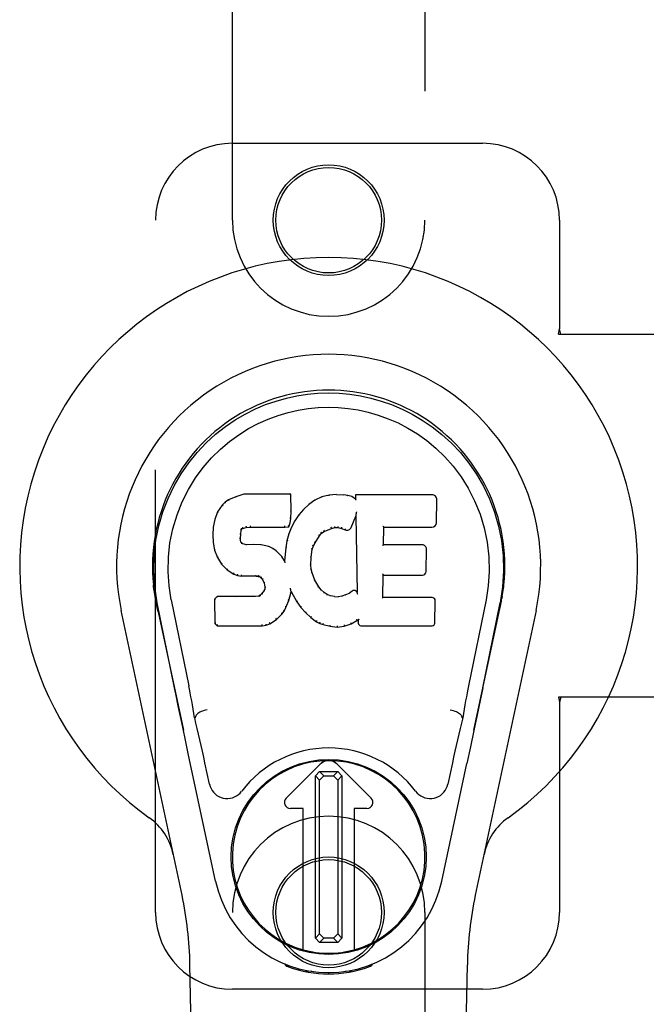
# Model space of a CAD drawing. Header units: inches. Extents: x 0 to 262, y 0 to 169.
# Tile 63 of 78: x 101.7 to 103.73, y 92.21 to 95.41. Entities that reach past the tile are written whole.
import ezdxf

# ---------------------------------------------------------------- set-up
doc = ezdxf.new("R2010")
doc.units = ezdxf.units.IN
doc.header["$LTSCALE"] = 14.384615
doc.header["$MEASUREMENT"] = 0
doc.linetypes.add('HIDDEN', pattern=[0.2, 0.1, -0.1])
doc.layers.add('MAIN_DOOR_ASSEMBLY', color=7, linetype='CONTINUOUS')

msp = doc.modelspace()

# ---------------------------------------------------------------- linework, layer by layer
at = {"layer": 'MAIN_DOOR_ASSEMBLY', "color": 8, "linetype": 'HIDDEN'}
for p, q in [((102.3865, 94.7543), (102.3865, 96.6118)), ((103.0115, 96.6118), (103.0115, 94.7543)), ((102.3865, 95.0043), (103.199, 95.0043)), ((102.1365, 92.5043), (102.1365, 94.7543)), ((103.449, 94.7543), (103.449, 94.4011)), ((103.446, 94.3843), (103.449, 94.4011)), ((103.4534, 94.3843), (103.449, 94.4011)), ((103.446, 94.3843), (103.767, 94.3843)), ((103.767, 93.2043), (103.446, 93.2043)), ((103.446, 93.2043), (103.449, 93.1874)), ((103.4534, 93.2043), (103.449, 93.1874)), ((103.449, 93.1874), (103.449, 92.5043)), ((102.3865, 90.6468), (102.3865, 92.5043)), ((103.0115, 92.5043), (103.0115, 90.6468)), ((103.199, 92.2543), (102.3865, 92.2543))]:
    msp.add_line(p, q, dxfattribs=at)
at = {"layer": 'MAIN_DOOR_ASSEMBLY', "color": 7, "linetype": 'Continuous'}
for p, q in [((102.374, 93.8449), (102.3629, 93.8372)), ((102.3972, 93.8555), (102.374, 93.8449)), ((102.3744, 93.8443), (102.374, 93.8449)), ((102.4229, 93.8637), (102.3972, 93.8555)), ((102.3974, 93.8549), (102.3972, 93.8555)), ((102.5758, 93.8637), (102.4229, 93.8637)), ((102.423, 93.8631), (102.4229, 93.8637)), ((102.5752, 93.8631), (102.5758, 93.8637)), ((102.577, 93.8089), (102.5758, 93.8637)), ((102.6545, 93.8446), (102.6348, 93.8302)), ((102.6769, 93.8545), (102.6545, 93.8446)), ((102.6548, 93.844), (102.6545, 93.8446)), ((102.7006, 93.8599), (102.6769, 93.8545)), ((102.6771, 93.8539), (102.6769, 93.8545)), ((102.7241, 93.8622), (102.7006, 93.8599)), ((102.7007, 93.8593), (102.7006, 93.8599)), ((102.7241, 93.8622), (102.7481, 93.8618)), ((102.7241, 93.8616), (102.7241, 93.8622)), ((102.7242, 93.861), (102.7241, 93.8616)), ((102.761, 93.8598), (102.7481, 93.8618)), ((102.7481, 93.8612), (102.7481, 93.8618)), ((102.7608, 93.8592), (102.761, 93.8598)), ((102.7738, 93.8556), (102.761, 93.8598)), ((102.7736, 93.855), (102.7738, 93.8556)), ((102.7859, 93.8476), (102.7738, 93.8556)), ((103.0344, 93.8617), (102.7857, 93.8617)), ((102.7863, 93.861), (102.7857, 93.8617)), ((102.7857, 93.8617), (102.7859, 93.8476)), ((102.7859, 93.8476), (102.7865, 93.8465)), ((103.0492, 93.7709), (103.0505, 93.8453)), ((102.353, 93.8276), (102.3383, 93.8058)), ((102.3629, 93.8372), (102.353, 93.8276)), ((102.3535, 93.8272), (102.353, 93.8276)), ((102.3633, 93.8367), (102.3629, 93.8372)), ((102.6177, 93.8139), (102.6025, 93.7961)), ((102.6348, 93.8302), (102.6177, 93.8139)), ((102.6182, 93.8134), (102.6177, 93.8139)), ((102.6352, 93.8298), (102.6348, 93.8302)), ((102.3286, 93.7812), (102.3235, 93.7561)), ((102.3383, 93.8058), (102.3286, 93.7812)), ((102.3292, 93.781), (102.3286, 93.7812)), ((102.3388, 93.8055), (102.3383, 93.8058)), ((102.5741, 93.7702), (102.5757, 93.7845)), ((102.5751, 93.7845), (102.5757, 93.7845)), ((102.5757, 93.7845), (102.577, 93.8089)), ((102.5764, 93.8089), (102.577, 93.8089)), ((102.6025, 93.7961), (102.5892, 93.7768)), ((102.603, 93.7957), (102.6025, 93.7961)), ((102.7721, 93.7558), (102.7869, 93.7927)), ((102.7874, 93.7956), (102.7869, 93.7927)), ((102.7869, 93.7927), (102.7912, 93.5455)), ((102.7876, 93.7974), (102.7875, 93.7969)), ((102.7877, 93.7981), (102.7876, 93.7974)), ((102.7878, 93.7988), (102.7877, 93.7981)), ((102.788, 93.7999), (102.7878, 93.7988)), ((102.7882, 93.801), (102.788, 93.7999)), ((102.7884, 93.8023), (102.7882, 93.801)), ((102.7887, 93.8037), (102.7884, 93.8023)), ((102.789, 93.8056), (102.7887, 93.8037)), ((102.7892, 93.8067), (102.789, 93.8056)), ((102.3235, 93.7561), (102.3221, 93.7312)), ((102.3241, 93.756), (102.3235, 93.7561)), ((102.4131, 93.7334), (102.4151, 93.7465)), ((102.4145, 93.7467), (102.4151, 93.7465)), ((102.4151, 93.7465), (102.4167, 93.7498)), ((102.4163, 93.7501), (102.4167, 93.7498)), ((102.4167, 93.7498), (102.4193, 93.7519)), ((102.419, 93.7524), (102.4193, 93.7519)), ((102.4193, 93.7519), (102.4306, 93.7554)), ((102.4305, 93.7559), (102.4306, 93.7554)), ((102.4306, 93.7554), (102.444, 93.7564)), ((102.4439, 93.7603), (102.444, 93.7589)), ((102.444, 93.757), (102.444, 93.7564)), ((102.444, 93.7564), (102.5569, 93.7564)), ((102.5569, 93.7589), (102.5568, 93.7603)), ((102.5569, 93.7564), (102.5696, 93.7575)), ((102.5569, 93.757), (102.5569, 93.7564)), ((102.5692, 93.758), (102.5696, 93.7575)), ((102.5781, 93.7561), (102.5695, 93.7343)), ((102.5696, 93.7575), (102.5741, 93.7702)), ((102.5735, 93.7703), (102.5741, 93.7702)), ((102.5892, 93.7768), (102.5781, 93.7561)), ((102.5787, 93.7559), (102.5781, 93.7561)), ((102.5898, 93.7765), (102.5892, 93.7768)), ((102.6848, 93.7427), (102.7082, 93.7524)), ((102.708, 93.7529), (102.7082, 93.7524)), ((102.7082, 93.7524), (102.7189, 93.7551)), ((102.7189, 93.7557), (102.7189, 93.7551)), ((102.7189, 93.7551), (102.7298, 93.7549)), ((102.7299, 93.7555), (102.7298, 93.7549)), ((102.7298, 93.7549), (102.7412, 93.7523)), ((102.7414, 93.7528), (102.7412, 93.7523)), ((102.7412, 93.7523), (102.7529, 93.7478)), ((102.7531, 93.7483), (102.7529, 93.7478)), ((102.8768, 93.6991), (102.8778, 93.7563)), ((102.8772, 93.7569), (102.8778, 93.7563)), ((102.8778, 93.7563), (103.0344, 93.7563)), ((102.3227, 93.7312), (102.3221, 93.7312)), ((102.3221, 93.7312), (102.3233, 93.7062)), ((102.4117, 93.7195), (102.4123, 93.7195)), ((102.4123, 93.7195), (102.4131, 93.7334)), ((102.4127, 93.7136), (102.4123, 93.7195)), ((102.4125, 93.7335), (102.4131, 93.7334)), ((102.5695, 93.7343), (102.5636, 93.7118)), ((102.5701, 93.7341), (102.5695, 93.7343)), ((102.6549, 93.7059), (102.6689, 93.728)), ((102.6684, 93.7283), (102.6689, 93.728)), ((102.6689, 93.728), (102.676, 93.7367)), ((102.6756, 93.7371), (102.676, 93.7367)), ((102.676, 93.7367), (102.6848, 93.7427)), ((102.6845, 93.7432), (102.6848, 93.7427)), ((102.3239, 93.7062), (102.3233, 93.7062)), ((102.3233, 93.7062), (102.3279, 93.6813)), ((102.4121, 93.7134), (102.4127, 93.7136)), ((102.4141, 93.7089), (102.4127, 93.7136)), ((102.4135, 93.7086), (102.4141, 93.7089)), ((102.4168, 93.7052), (102.4141, 93.7089)), ((102.4163, 93.7048), (102.4168, 93.7052)), ((102.4205, 93.7025), (102.4168, 93.7052)), ((102.4202, 93.7019), (102.4205, 93.7025)), ((102.432, 93.6992), (102.4205, 93.7025)), ((102.4319, 93.6986), (102.432, 93.6992)), ((102.455, 93.7), (102.432, 93.6992)), ((102.48, 93.6987), (102.455, 93.7)), ((102.455, 93.6994), (102.455, 93.7)), ((102.455, 93.6988), (102.455, 93.6994)), ((102.4799, 93.6981), (102.48, 93.6987)), ((102.5051, 93.6932), (102.48, 93.6987)), ((102.5049, 93.6925), (102.5051, 93.6932)), ((102.5176, 93.6875), (102.5051, 93.6932)), ((102.5173, 93.6869), (102.5176, 93.6875)), ((102.5287, 93.6796), (102.5176, 93.6875)), ((102.5597, 93.6891), (102.556, 93.6469)), ((102.5636, 93.7118), (102.5597, 93.6891)), ((102.5603, 93.689), (102.5597, 93.6891)), ((102.5642, 93.7117), (102.5636, 93.7118)), ((102.6424, 93.6585), (102.6459, 93.6841)), ((102.6454, 93.6842), (102.6459, 93.6841)), ((102.6459, 93.6841), (102.6495, 93.6952)), ((102.6489, 93.6954), (102.6495, 93.6952)), ((102.6495, 93.6952), (102.6549, 93.7059)), ((102.6544, 93.7061), (102.6549, 93.7059)), ((102.8762, 93.6985), (102.8768, 93.6991)), ((103.0035, 93.6991), (102.8768, 93.6991)), ((103.0155, 93.6124), (103.0168, 93.6855)), ((102.3285, 93.6814), (102.3279, 93.6813)), ((102.3279, 93.6813), (102.3373, 93.6576)), ((102.3378, 93.6578), (102.3373, 93.6576)), ((102.3373, 93.6576), (102.3513, 93.6362)), ((102.5283, 93.6791), (102.5287, 93.6796)), ((102.5469, 93.6614), (102.5287, 93.6796)), ((102.5464, 93.661), (102.5469, 93.6614)), ((102.556, 93.6469), (102.5469, 93.6614)), ((102.6412, 93.6324), (102.6424, 93.6585)), ((102.6418, 93.6585), (102.6424, 93.6585)), ((102.3517, 93.6366), (102.3513, 93.6362)), ((102.3513, 93.6362), (102.369, 93.6179)), ((102.3694, 93.6184), (102.369, 93.6179)), ((102.5565, 93.6451), (102.556, 93.6469)), ((102.6406, 93.6324), (102.6412, 93.6324)), ((102.6422, 93.6202), (102.6412, 93.6324)), ((102.6416, 93.6201), (102.6422, 93.6202)), ((102.6449, 93.6084), (102.6422, 93.6202)), ((102.369, 93.6179), (102.3904, 93.604)), ((102.3907, 93.6045), (102.3904, 93.604)), ((102.3904, 93.604), (102.403, 93.5994)), ((102.4032, 93.6), (102.403, 93.5994)), ((102.403, 93.5994), (102.416, 93.5972)), ((102.416, 93.5978), (102.416, 93.5972)), ((102.4637, 93.5968), (102.416, 93.5972)), ((102.4638, 93.5973), (102.4637, 93.5968)), ((102.4637, 93.5968), (102.4701, 93.5962)), ((102.4703, 93.5967), (102.4701, 93.5962)), ((102.4701, 93.5962), (102.4752, 93.5945)), ((102.4755, 93.595), (102.4752, 93.5945)), ((102.4752, 93.5945), (102.4797, 93.5911)), ((102.4801, 93.5915), (102.4797, 93.5911)), ((102.4797, 93.5911), (102.4836, 93.5865)), ((102.4841, 93.5868), (102.4836, 93.5865)), ((102.4836, 93.5865), (102.4895, 93.5748)), ((102.6443, 93.6082), (102.6449, 93.6084)), ((102.6543, 93.5844), (102.6449, 93.6084)), ((102.8751, 93.5275), (102.8763, 93.6006)), ((102.8758, 93.6011), (102.8763, 93.6006)), ((102.8763, 93.6006), (103.0035, 93.6006)), ((102.49, 93.575), (102.4895, 93.5748)), ((102.4895, 93.5748), (102.4918, 93.5615)), ((102.4914, 93.5557), (102.4895, 93.5505)), ((102.4918, 93.5615), (102.4914, 93.5557)), ((102.492, 93.5555), (102.4914, 93.5557)), ((102.4924, 93.5615), (102.4918, 93.5615)), ((102.5751, 93.5566), (102.5749, 93.5576)), ((102.5753, 93.5559), (102.5751, 93.5566)), ((102.5754, 93.5552), (102.5753, 93.5559)), ((102.5756, 93.5546), (102.5754, 93.5552)), ((102.5757, 93.554), (102.5756, 93.5546)), ((102.6537, 93.5841), (102.6543, 93.5844)), ((102.6667, 93.5621), (102.6543, 93.5844)), ((102.6662, 93.5617), (102.6667, 93.5621)), ((102.6746, 93.5527), (102.6667, 93.5621)), ((102.135, 93.5314), (102.1364, 93.5243)), ((102.3362, 93.5306), (102.3282, 93.5225)), ((102.3289, 93.5223), (102.3282, 93.5225)), ((102.3282, 93.5225), (102.3296, 93.4433)), ((102.3979, 93.5312), (102.3362, 93.5306)), ((102.3365, 93.53), (102.3362, 93.5306)), ((102.4586, 93.5315), (102.3979, 93.5312)), ((102.3979, 93.5306), (102.3979, 93.5312)), ((102.3979, 93.5306), (102.398, 93.53)), ((102.4723, 93.5326), (102.4586, 93.5315)), ((102.4586, 93.5309), (102.4586, 93.5315)), ((102.4586, 93.5309), (102.4587, 93.5303)), ((102.4768, 93.535), (102.4723, 93.5326)), ((102.4724, 93.5319), (102.4723, 93.5326)), ((102.4813, 93.5394), (102.4768, 93.535)), ((102.4771, 93.5345), (102.4768, 93.535)), ((102.4895, 93.5505), (102.4813, 93.5394)), ((102.4817, 93.539), (102.4813, 93.5394)), ((102.4901, 93.5502), (102.4895, 93.5505)), ((102.5694, 93.5179), (102.5763, 93.5419)), ((102.5758, 93.5534), (102.5757, 93.554)), ((102.5757, 93.542), (102.5763, 93.5419)), ((102.576, 93.5526), (102.5758, 93.5534)), ((102.5768, 93.5478), (102.5763, 93.5497)), ((102.5763, 93.5419), (102.5768, 93.5478)), ((102.5768, 93.5478), (102.5959, 93.5138)), ((102.6741, 93.5523), (102.6746, 93.5527)), ((102.6839, 93.5443), (102.6746, 93.5527)), ((102.6836, 93.5438), (102.6839, 93.5443)), ((102.6941, 93.5375), (102.6839, 93.5443)), ((102.6938, 93.5369), (102.6941, 93.5375)), ((102.7053, 93.533), (102.6941, 93.5375)), ((102.7051, 93.5324), (102.7053, 93.533)), ((102.7175, 93.5308), (102.7053, 93.533)), ((102.7174, 93.5302), (102.7175, 93.5308)), ((102.7175, 93.5308), (102.7298, 93.5303)), ((102.7419, 93.5322), (102.7298, 93.5303)), ((102.7299, 93.5297), (102.7298, 93.5303)), ((102.73, 93.5291), (102.7299, 93.5297)), ((102.7539, 93.536), (102.7419, 93.5322)), ((102.7421, 93.5315), (102.7419, 93.5322)), ((102.7652, 93.5412), (102.7539, 93.536)), ((102.7541, 93.5354), (102.7539, 93.536)), ((102.7756, 93.5484), (102.7652, 93.5412)), ((102.7655, 93.5407), (102.7652, 93.5412)), ((102.776, 93.5479), (102.7756, 93.5484)), ((102.7912, 93.5455), (102.7912, 93.5454)), ((102.7918, 93.5434), (102.7912, 93.5454)), ((102.7939, 93.538), (102.7932, 93.5401)), ((102.8745, 93.5269), (102.8751, 93.5275)), ((103.035, 93.5275), (102.8751, 93.5275)), ((103.2606, 93.5181), (103.2621, 93.5264)), ((103.263, 93.5314), (103.2616, 93.5243)), ((103.2621, 93.5264), (103.2631, 93.5314)), ((102.1381, 93.5146), (102.1375, 93.5177)), ((102.1387, 93.5115), (102.1381, 93.5146)), ((102.1421, 93.4951), (102.1387, 93.5115)), ((102.1985, 93.2338), (102.142, 93.5107)), ((102.1451, 93.4807), (102.1421, 93.4951)), ((102.1875, 93.5199), (102.2445, 93.2409)), ((102.5544, 93.4839), (102.5602, 93.4951)), ((102.5596, 93.4953), (102.5602, 93.4951)), ((102.5602, 93.4951), (102.5694, 93.5179)), ((102.5688, 93.5181), (102.5694, 93.5179)), ((102.5964, 93.5141), (102.5959, 93.5138)), ((102.5959, 93.5138), (102.6091, 93.495)), ((102.6096, 93.4954), (102.6091, 93.495)), ((102.6091, 93.495), (102.6244, 93.4781)), ((103.0442, 93.4448), (103.0454, 93.5169)), ((103.2105, 93.5199), (103.1535, 93.2409)), ((103.1995, 93.2338), (103.256, 93.5107)), ((103.258, 93.5049), (103.2595, 93.5127)), ((103.2595, 93.5127), (103.2601, 93.5154)), ((103.2601, 93.5154), (103.2606, 93.5181)), ((102.2225, 92.5597), (102.0252, 93.4857)), ((102.1451, 93.4807), (102.227, 93.0964)), ((102.5292, 93.456), (102.547, 93.4733)), ((102.5466, 93.4737), (102.547, 93.4733)), ((102.547, 93.4733), (102.5544, 93.4839)), ((102.5539, 93.4842), (102.5544, 93.4839)), ((102.6248, 93.4785), (102.6244, 93.4781)), ((102.6244, 93.4781), (102.6415, 93.463)), ((102.6418, 93.4634), (102.6415, 93.463)), ((102.6415, 93.463), (102.6598, 93.449)), ((103.171, 93.0964), (103.2529, 93.4807)), ((103.3729, 93.4857), (103.1755, 92.5597)), ((102.3302, 93.4435), (102.3296, 93.4433)), ((102.3296, 93.4433), (102.3372, 93.4359)), ((102.3374, 93.4364), (102.3372, 93.4359)), ((102.3372, 93.4359), (102.4834, 93.4359)), ((102.4833, 93.4384), (102.4832, 93.4398)), ((102.4833, 93.4364), (102.4834, 93.4359)), ((102.4834, 93.4359), (102.4961, 93.4375)), ((102.496, 93.4381), (102.4961, 93.4375)), ((102.4961, 93.4375), (102.5083, 93.4418)), ((102.5081, 93.4423), (102.5083, 93.4418)), ((102.5083, 93.4418), (102.5292, 93.456)), ((102.5288, 93.4565), (102.5292, 93.456)), ((102.6601, 93.4495), (102.6598, 93.449)), ((102.6598, 93.449), (102.6703, 93.4437)), ((102.6705, 93.4442), (102.6703, 93.4437)), ((102.6703, 93.4437), (102.6813, 93.4399)), ((102.6814, 93.4404), (102.6813, 93.4399)), ((102.6813, 93.4399), (102.7036, 93.4343)), ((102.7037, 93.4348), (102.7036, 93.4343)), ((102.7036, 93.4343), (102.7264, 93.4317)), ((102.7264, 93.4356), (102.7264, 93.4323)), ((102.7264, 93.4317), (102.7495, 93.4349)), ((102.7264, 93.4323), (102.7264, 93.4317)), ((102.7494, 93.4354), (102.7495, 93.4349)), ((102.7495, 93.4349), (102.7717, 93.4418)), ((102.7715, 93.4423), (102.7717, 93.4418)), ((102.7717, 93.4418), (102.7903, 93.453)), ((102.7902, 93.4535), (102.7903, 93.453)), ((102.7903, 93.453), (102.7947, 93.453)), ((102.7952, 93.4535), (102.7947, 93.453)), ((102.7947, 93.453), (102.7948, 93.4448)), ((102.804, 93.4359), (103.035, 93.4359)), ((103.1995, 93.2337), (103.1912, 93.1931)), ((102.2217, 93.1216), (102.2115, 93.1705)), ((103.1912, 93.1931), (103.1815, 93.1466)), ((103.1815, 93.1466), (103.1709, 93.0958)), ((102.2327, 93.0693), (102.2217, 93.1216)), ((102.2656, 93.1371), (102.2636, 93.1368)), ((103.1324, 93.1371), (103.1345, 93.1368)), ((103.1709, 93.0958), (103.1596, 93.0425)), ((102.243, 93.0207), (102.2327, 93.0693)), ((103.1596, 93.0425), (103.1482, 92.9887)), ((102.3313, 92.6061), (102.243, 93.0207)), ((102.3117, 92.9213), (102.297, 92.9904)), ((102.5608, 92.8755), (102.6712, 92.9858)), ((102.6713, 92.9857), (102.5609, 92.8754)), ((102.7268, 92.9858), (102.8372, 92.8755)), ((102.8371, 92.8754), (102.7268, 92.9857)), ((103.0667, 92.6061), (103.1482, 92.9887)), ((103.101, 92.9904), (103.0863, 92.9213)), ((102.6557, 92.948), (102.6695, 92.9619)), ((102.6695, 92.9342), (102.6557, 92.948)), ((102.6557, 92.4206), (102.6557, 92.948)), ((102.6695, 92.9619), (102.7284, 92.9619)), ((102.6695, 92.9619), (102.6833, 92.9482)), ((102.6833, 92.9482), (102.6695, 92.9342)), ((102.6833, 92.9482), (102.7146, 92.9482)), ((102.7146, 92.9482), (102.7284, 92.9619)), ((102.7285, 92.9343), (102.7146, 92.9482)), ((102.7284, 92.9619), (102.7423, 92.9481)), ((102.7423, 92.9481), (102.7285, 92.9343)), ((102.7423, 92.9481), (102.7423, 92.4208)), ((102.6695, 92.4344), (102.6695, 92.9342)), ((102.7285, 92.9343), (102.7285, 92.4345)), ((102.6165, 92.842), (102.5747, 92.842)), ((102.6163, 92.8419), (102.5747, 92.8419)), ((102.6163, 92.8419), (102.6165, 92.842)), ((102.6163, 92.3825), (102.6163, 92.8419)), ((102.6165, 92.3825), (102.6165, 92.842)), ((102.8233, 92.842), (102.7815, 92.842)), ((102.7817, 92.8419), (102.7815, 92.842)), ((102.7815, 92.842), (102.7815, 92.3825)), ((102.8233, 92.8419), (102.7817, 92.8419)), ((102.7817, 92.8419), (102.7817, 92.3825)), ((102.6557, 92.4206), (102.6695, 92.4344)), ((102.6695, 92.4344), (102.6834, 92.4206)), ((102.7147, 92.4206), (102.7285, 92.4345)), ((102.7285, 92.4345), (102.7423, 92.4208)), ((102.6696, 92.4068), (102.6557, 92.4206)), ((102.6834, 92.4206), (102.6696, 92.4068)), ((102.7285, 92.4068), (102.6696, 92.4068)), ((102.7147, 92.4206), (102.6834, 92.4206)), ((102.7285, 92.4068), (102.7147, 92.4206)), ((102.7423, 92.4208), (102.7285, 92.4068)), ((102.3205, 88.1948), (102.2482, 92.3341)), ((102.5603, 92.3308), (102.5575, 92.3365)), ((102.5638, 92.3339), (102.5637, 92.3293)), ((102.5674, 92.3308), (102.5677, 92.3279)), ((102.6443, 92.3127), (102.6234, 92.3124)), ((102.699, 92.3084), (102.699, 92.3045)), ((102.7746, 92.3124), (102.7537, 92.3127)), ((102.8303, 92.3279), (102.8306, 92.3308)), ((102.8342, 92.3339), (102.8343, 92.3293)), ((102.8405, 92.3365), (102.8377, 92.3308)), ((103.0775, 88.1948), (103.1498, 92.3341))]:
    msp.add_line(p, q, dxfattribs=at)
for points in [[(102.142, 93.5106), (102.1338, 93.5633), (102.1306, 93.615), (102.132, 93.6653), (102.1376, 93.714), (102.1473, 93.7612), (102.1605, 93.8066), (102.1771, 93.8498), (102.1968, 93.8908), (102.2194, 93.9296), (102.2445, 93.9659), (102.2719, 93.9996), (102.3012, 94.0304), (102.3317, 94.0583), (102.3633, 94.0832), (102.3955, 94.1051), (102.4282, 94.1242), (102.461, 94.1407), (102.4942, 94.1547), (102.5279, 94.1665), (102.5618, 94.1761), (102.5957, 94.1834), (102.6298, 94.1886), (102.6643, 94.1918), (102.699, 94.1929)], [(102.699, 94.1929), (102.7333, 94.1918), (102.7676, 94.1887), (102.802, 94.1835), (102.8362, 94.1761), (102.8701, 94.1665), (102.9037, 94.1547), (102.9373, 94.1405), (102.9705, 94.1238), (103.0031, 94.1047), (103.0352, 94.0828), (103.0671, 94.0576), (103.0979, 94.0294), (103.1269, 93.9986), (103.1542, 93.965), (103.1793, 93.9285), (103.2019, 93.8895), (103.2216, 93.8482), (103.2381, 93.8048), (103.2511, 93.7598), (103.2605, 93.713), (103.2661, 93.6643), (103.2674, 93.6141), (103.2641, 93.5627), (103.256, 93.5106)], [(102.1875, 93.5199), (102.1803, 93.5656), (102.1771, 93.6117), (102.1781, 93.6584), (102.1833, 93.7051), (102.1928, 93.7514), (102.2062, 93.7964), (102.2233, 93.8391), (102.2435, 93.8794), (102.2665, 93.9166), (102.2917, 93.9508), (102.3186, 93.9818), (102.3471, 94.0098), (102.3766, 94.0349), (102.4072, 94.0571), (102.4385, 94.0767), (102.4703, 94.0936), (102.5025, 94.1079), (102.5348, 94.1198), (102.5674, 94.1295), (102.6001, 94.1369), (102.6327, 94.1421), (102.6653, 94.1452), (102.6979, 94.1463), (102.7304, 94.1454), (102.7629, 94.1424), (102.7953, 94.1374), (102.8278, 94.1302), (102.8603, 94.1208), (102.8926, 94.1091), (102.9246, 94.0951), (102.9562, 94.0786), (102.9873, 94.0595), (103.018, 94.0376), (103.0477, 94.0128), (103.0764, 93.985), (103.1037, 93.9542), (103.1292, 93.92), (103.1526, 93.8827), (103.1734, 93.8421), (103.191, 93.7989), (103.2046, 93.754), (103.2143, 93.7076)], [(102.3744, 93.8443), (102.3745, 93.8444), (102.3746, 93.8444), (102.3748, 93.8443), (102.3749, 93.8443), (102.3751, 93.8442), (102.3753, 93.844)], [(102.3974, 93.8549), (102.3975, 93.8549), (102.3976, 93.8549), (102.3977, 93.8548), (102.3978, 93.8547), (102.398, 93.8546), (102.3981, 93.8545)], [(102.423, 93.8631), (102.4231, 93.8631), (102.4231, 93.863), (102.4232, 93.8629), (102.4232, 93.8628), (102.4233, 93.8627), (102.4233, 93.8625)], [(102.5747, 93.8631), (102.5745, 93.8631), (102.5743, 93.863), (102.574, 93.8629), (102.5738, 93.8628), (102.5736, 93.8627), (102.5733, 93.8625)], [(102.6558, 93.8437), (102.6555, 93.8439), (102.6553, 93.844), (102.6552, 93.844), (102.655, 93.844), (102.6549, 93.844), (102.6547, 93.844)], [(102.6778, 93.8534), (102.6776, 93.8536), (102.6775, 93.8537), (102.6774, 93.8538), (102.6773, 93.8539), (102.6772, 93.8539), (102.6771, 93.8539)], [(102.701, 93.8587), (102.7009, 93.8589), (102.7009, 93.859), (102.7008, 93.8591), (102.7007, 93.8592), (102.7007, 93.8593), (102.7007, 93.8593)], [(102.7479, 93.8606), (102.7479, 93.8608), (102.748, 93.8609), (102.748, 93.861), (102.748, 93.8611), (102.748, 93.8611), (102.7481, 93.8612)], [(102.7604, 93.8587), (102.7604, 93.8588), (102.7605, 93.859), (102.7606, 93.8591), (102.7607, 93.8591), (102.7607, 93.8592), (102.7608, 93.8592)], [(102.7727, 93.8546), (102.7729, 93.8548), (102.773, 93.8549), (102.7732, 93.855), (102.7733, 93.855), (102.7734, 93.855), (102.7735, 93.855)], [(102.7883, 93.8604), (102.788, 93.8606), (102.7878, 93.8607), (102.7875, 93.8609), (102.7873, 93.8609), (102.7871, 93.861), (102.7869, 93.861)], [(102.7886, 93.8441), (102.7883, 93.8446), (102.788, 93.845), (102.7877, 93.8454), (102.7874, 93.8457), (102.7872, 93.846), (102.787, 93.8462)], [(102.3535, 93.8273), (102.3537, 93.8274), (102.3539, 93.8275), (102.3542, 93.8275), (102.3544, 93.8275), (102.3547, 93.8274), (102.355, 93.8273)], [(102.3634, 93.8367), (102.3635, 93.8368), (102.3637, 93.8368), (102.3638, 93.8368), (102.364, 93.8368), (102.3643, 93.8367), (102.3646, 93.8365)], [(102.5764, 93.8089), (102.5764, 93.8093), (102.5761, 93.8096), (102.5758, 93.8099), (102.5754, 93.8101), (102.575, 93.8103), (102.5745, 93.8103)], [(102.6196, 93.8135), (102.6193, 93.8136), (102.619, 93.8136), (102.6188, 93.8137), (102.6186, 93.8136), (102.6183, 93.8136), (102.6181, 93.8134)], [(102.6365, 93.8296), (102.6362, 93.8298), (102.6359, 93.8299), (102.6357, 93.8299), (102.6355, 93.8299), (102.6354, 93.8298), (102.6352, 93.8297)], [(102.3292, 93.7811), (102.3293, 93.7813), (102.3296, 93.7815), (102.3299, 93.7817), (102.3302, 93.7818), (102.3306, 93.7818), (102.331, 93.7818)], [(102.3389, 93.8056), (102.339, 93.8058), (102.3393, 93.8059), (102.3396, 93.806), (102.3399, 93.8061), (102.3402, 93.806), (102.3406, 93.806)], [(102.5751, 93.7845), (102.575, 93.7849), (102.5748, 93.7853), (102.5745, 93.7856), (102.5741, 93.7858), (102.5736, 93.786), (102.5731, 93.7861)], [(102.6046, 93.7959), (102.6043, 93.796), (102.604, 93.796), (102.6037, 93.796), (102.6034, 93.796), (102.6032, 93.7959), (102.603, 93.7957)], [(102.7875, 93.7964), (102.7874, 93.7961), (102.7874, 93.796), (102.7874, 93.7958)], [(102.7875, 93.7969), (102.7875, 93.7967), (102.7875, 93.7965), (102.7875, 93.7964)], [(102.3241, 93.7561), (102.3243, 93.7564), (102.3245, 93.7567), (102.3248, 93.7569), (102.3252, 93.757), (102.3256, 93.7571), (102.3261, 93.7571)], [(102.4126, 93.7486), (102.4132, 93.7485), (102.4136, 93.7483), (102.414, 93.748), (102.4143, 93.7476), (102.4145, 93.7472), (102.4145, 93.7468)], [(102.4147, 93.7528), (102.4152, 93.7525), (102.4157, 93.7521), (102.416, 93.7516), (102.4163, 93.7512), (102.4164, 93.7507), (102.4163, 93.7503)], [(102.4181, 93.7556), (102.4184, 93.7552), (102.4187, 93.7548), (102.4189, 93.7544), (102.4191, 93.7539), (102.4192, 93.7534), (102.4193, 93.753), (102.4192, 93.7527), (102.4191, 93.7525)], [(102.4302, 93.7592), (102.4303, 93.7588), (102.4304, 93.7584), (102.4305, 93.7578), (102.4306, 93.7573), (102.4307, 93.7568), (102.4307, 93.7564), (102.4306, 93.756), (102.4305, 93.7559)], [(102.444, 93.7589), (102.444, 93.7584), (102.444, 93.758), (102.444, 93.7576), (102.444, 93.7572), (102.444, 93.757), (102.444, 93.757)], [(102.5569, 93.757), (102.5569, 93.757), (102.5569, 93.7572), (102.5569, 93.7576), (102.5569, 93.758), (102.5569, 93.7584), (102.5569, 93.7589)], [(102.5693, 93.7583), (102.5693, 93.7586), (102.5693, 93.7589), (102.5691, 93.7593), (102.569, 93.7597), (102.5687, 93.7602), (102.5684, 93.7606), (102.5681, 93.7609), (102.5677, 93.7613)], [(102.5735, 93.7704), (102.5735, 93.7708), (102.5733, 93.7712), (102.573, 93.7715), (102.5726, 93.7718), (102.5721, 93.772), (102.5716, 93.7721)], [(102.5805, 93.7564), (102.5801, 93.7565), (102.5797, 93.7565), (102.5794, 93.7564), (102.5791, 93.7563), (102.5789, 93.7561), (102.5787, 93.7558)], [(102.5914, 93.7769), (102.5911, 93.7769), (102.5908, 93.777), (102.5905, 93.7769), (102.5902, 93.7769), (102.5899, 93.7767), (102.5897, 93.7765)], [(102.6845, 93.7432), (102.6847, 93.7434), (102.6848, 93.7437), (102.6847, 93.7441), (102.6846, 93.7445), (102.6845, 93.745), (102.6842, 93.7455), (102.6839, 93.7459), (102.6836, 93.7463)], [(102.708, 93.7529), (102.7081, 93.753), (102.7082, 93.7533), (102.7082, 93.7537), (102.7081, 93.7541), (102.708, 93.7546), (102.7078, 93.7552), (102.7076, 93.7557), (102.7074, 93.7562)], [(102.7189, 93.7557), (102.7189, 93.7558), (102.719, 93.756), (102.719, 93.7563), (102.7189, 93.7568), (102.7189, 93.7574), (102.7188, 93.7579), (102.7187, 93.7585), (102.7186, 93.759)], [(102.7299, 93.7555), (102.7298, 93.7556), (102.7298, 93.7558), (102.7298, 93.7562), (102.7298, 93.7566), (102.7299, 93.7572), (102.7299, 93.7578), (102.73, 93.7583), (102.7301, 93.7589)], [(102.7414, 93.7528), (102.7413, 93.7529), (102.7412, 93.7532), (102.7412, 93.7536), (102.7413, 93.754), (102.7414, 93.7545), (102.7415, 93.7551), (102.7417, 93.7556), (102.742, 93.7561)], [(102.7538, 93.7515), (102.7536, 93.7511), (102.7533, 93.7506), (102.7531, 93.7501), (102.753, 93.7496), (102.7529, 93.7491), (102.7529, 93.7487), (102.7529, 93.7484), (102.7531, 93.7483)], [(102.8753, 93.7602), (102.8755, 93.76), (102.8758, 93.7598), (102.876, 93.7596), (102.8763, 93.7593), (102.8765, 93.7591), (102.8766, 93.7588)], [(102.8766, 93.7588), (102.8768, 93.7586), (102.8769, 93.7583), (102.8771, 93.7581), (102.8771, 93.7579), (102.8772, 93.7576), (102.8772, 93.7575)], [(102.3227, 93.7312), (102.3228, 93.7316), (102.323, 93.7319), (102.3233, 93.7322), (102.3237, 93.7324), (102.3242, 93.7325), (102.3247, 93.7325)], [(102.4097, 93.7208), (102.4102, 93.7208), (102.4106, 93.7207), (102.411, 93.7205), (102.4113, 93.7202), (102.4116, 93.7198), (102.4117, 93.7194)], [(102.4101, 93.7144), (102.4106, 93.7144), (102.411, 93.7144), (102.4114, 93.7142), (102.4117, 93.7141), (102.4119, 93.7138), (102.412, 93.7135)], [(102.4106, 93.7351), (102.4111, 93.735), (102.4116, 93.7348), (102.412, 93.7346), (102.4123, 93.7343), (102.4125, 93.7339), (102.4125, 93.7335)], [(102.572, 93.7348), (102.5716, 93.7349), (102.5712, 93.7348), (102.5708, 93.7347), (102.5705, 93.7346), (102.5703, 93.7344), (102.5701, 93.734)], [(102.6684, 93.7283), (102.6685, 93.7286), (102.6685, 93.729), (102.6684, 93.7293), (102.6682, 93.7297), (102.668, 93.7301), (102.6676, 93.7304), (102.6672, 93.7306), (102.6668, 93.7308)], [(102.6757, 93.7372), (102.6758, 93.7374), (102.6758, 93.7378), (102.6758, 93.7381), (102.6756, 93.7385), (102.6754, 93.7389), (102.6751, 93.7393), (102.6747, 93.7397), (102.6743, 93.7399)], [(102.3239, 93.7063), (102.324, 93.7067), (102.3242, 93.707), (102.3245, 93.7073), (102.3249, 93.7076), (102.3254, 93.7077), (102.3259, 93.7078)], [(102.3285, 93.6815), (102.3285, 93.6819), (102.3287, 93.6823), (102.329, 93.6827), (102.3294, 93.683), (102.3299, 93.6832), (102.3304, 93.6833)], [(102.4118, 93.7091), (102.4121, 93.7092), (102.4125, 93.7092), (102.4128, 93.7091), (102.413, 93.7091), (102.4133, 93.7089), (102.4135, 93.7087)], [(102.415, 93.7047), (102.4152, 93.7048), (102.4154, 93.7049), (102.4157, 93.7049), (102.4159, 93.7049), (102.4161, 93.7049), (102.4163, 93.7048)], [(102.4193, 93.7015), (102.4195, 93.7016), (102.4196, 93.7018), (102.4198, 93.7019), (102.4199, 93.7019), (102.42, 93.7019), (102.4201, 93.7019)], [(102.4316, 93.698), (102.4317, 93.6982), (102.4317, 93.6983), (102.4318, 93.6984), (102.4318, 93.6985), (102.4319, 93.6986), (102.4319, 93.6986)], [(102.4797, 93.6975), (102.4797, 93.6977), (102.4798, 93.6978), (102.4798, 93.6979), (102.4799, 93.698), (102.4799, 93.698), (102.4799, 93.6981)], [(102.5043, 93.6921), (102.5045, 93.6922), (102.5046, 93.6924), (102.5047, 93.6925), (102.5048, 93.6925), (102.5048, 93.6925), (102.5049, 93.6925)], [(102.5164, 93.6866), (102.5166, 93.6868), (102.5168, 93.6869), (102.5169, 93.6869), (102.5171, 93.687), (102.5172, 93.687), (102.5173, 93.6869)], [(102.5622, 93.6901), (102.5618, 93.6901), (102.5613, 93.69), (102.561, 93.6898), (102.5606, 93.6896), (102.5604, 93.6893), (102.5603, 93.6889)], [(102.5661, 93.7126), (102.5656, 93.7126), (102.5652, 93.7126), (102.5649, 93.7124), (102.5645, 93.7123), (102.5643, 93.712), (102.5642, 93.7116)], [(102.6454, 93.6843), (102.6453, 93.6846), (102.6452, 93.685), (102.6448, 93.6854), (102.6444, 93.6856), (102.6439, 93.6859), (102.6434, 93.686)], [(102.6489, 93.6954), (102.649, 93.6958), (102.6488, 93.6963), (102.6485, 93.6967), (102.6481, 93.697), (102.6476, 93.6973), (102.6471, 93.6975)], [(102.6545, 93.7062), (102.6545, 93.7066), (102.6545, 93.707), (102.6542, 93.7075), (102.6538, 93.7079), (102.6533, 93.7083), (102.6527, 93.7085)], [(102.8742, 93.6979), (102.8744, 93.698), (102.8747, 93.6982), (102.8749, 93.6983), (102.8752, 93.6984), (102.8754, 93.6984), (102.8756, 93.6984)], [(103.2143, 93.7076), (103.2197, 93.6602), (103.2209, 93.6126), (103.2178, 93.566), (103.2105, 93.5199)], [(102.3377, 93.6579), (102.3377, 93.6583), (102.3378, 93.6588), (102.3381, 93.6592), (102.3385, 93.6596), (102.339, 93.6599), (102.3395, 93.6601)], [(102.527, 93.679), (102.5273, 93.6791), (102.5275, 93.6792), (102.5277, 93.6793), (102.5279, 93.6793), (102.5281, 93.6792), (102.5283, 93.6792)], [(102.5449, 93.6611), (102.5452, 93.6612), (102.5454, 93.6613), (102.5457, 93.6613), (102.5459, 93.6613), (102.5462, 93.6612), (102.5463, 93.6611)], [(102.6418, 93.6586), (102.6417, 93.6589), (102.6415, 93.6593), (102.6412, 93.6596), (102.6408, 93.6598), (102.6403, 93.66), (102.6398, 93.66)], [(102.3517, 93.6366), (102.3516, 93.6369), (102.3516, 93.6373), (102.3516, 93.6376), (102.3518, 93.638), (102.3521, 93.6383), (102.3524, 93.6387), (102.3528, 93.639), (102.3533, 93.6392)], [(102.3693, 93.6184), (102.3692, 93.6187), (102.3691, 93.619), (102.3692, 93.6194), (102.3693, 93.6198), (102.3696, 93.6202), (102.3699, 93.6206), (102.3702, 93.621), (102.3706, 93.6213)], [(102.5579, 93.6404), (102.5574, 93.6423), (102.5572, 93.6432), (102.557, 93.6439), (102.5568, 93.6445), (102.5566, 93.6449)], [(102.6406, 93.6325), (102.6405, 93.6328), (102.6403, 93.6331), (102.64, 93.6334), (102.6396, 93.6336), (102.6391, 93.6337), (102.6387, 93.6337)], [(102.6416, 93.6202), (102.6415, 93.6205), (102.6413, 93.6208), (102.6409, 93.621), (102.6406, 93.6211), (102.6401, 93.6212), (102.6397, 93.6212)], [(102.3906, 93.6046), (102.3905, 93.6048), (102.3904, 93.6051), (102.3904, 93.6054), (102.3905, 93.6059), (102.3907, 93.6064), (102.3909, 93.6069), (102.3912, 93.6073), (102.3916, 93.6077)], [(102.4032, 93.6), (102.4031, 93.6001), (102.403, 93.6003), (102.403, 93.6007), (102.403, 93.6011), (102.4031, 93.6017), (102.4033, 93.6022), (102.4035, 93.6028), (102.4037, 93.6033)], [(102.416, 93.5978), (102.416, 93.5979), (102.416, 93.5981), (102.4159, 93.5985), (102.416, 93.5989), (102.416, 93.5995), (102.416, 93.6), (102.4161, 93.6006), (102.4162, 93.6011)], [(102.4638, 93.5973), (102.4637, 93.5974), (102.4637, 93.5976), (102.4637, 93.598), (102.4637, 93.5984), (102.4638, 93.599), (102.4638, 93.5996), (102.4638, 93.6002), (102.4639, 93.6007)], [(102.4703, 93.5967), (102.4702, 93.5968), (102.4701, 93.5971), (102.4701, 93.5974), (102.4701, 93.5979), (102.4702, 93.5984), (102.4703, 93.599), (102.4705, 93.5995), (102.4707, 93.6)], [(102.4754, 93.595), (102.4753, 93.5952), (102.4752, 93.5955), (102.4753, 93.5959), (102.4754, 93.5963), (102.4755, 93.5968), (102.4758, 93.5973), (102.4761, 93.5977), (102.4764, 93.5981)], [(102.4801, 93.5915), (102.4799, 93.5918), (102.4799, 93.5922), (102.4799, 93.5926), (102.4801, 93.593), (102.4803, 93.5934), (102.4806, 93.5937), (102.481, 93.5941), (102.4814, 93.5944)], [(102.484, 93.5869), (102.484, 93.5873), (102.4841, 93.5878), (102.4843, 93.5882), (102.4847, 93.5887), (102.4852, 93.589), (102.4858, 93.5893)], [(102.6443, 93.6083), (102.6441, 93.6085), (102.6439, 93.6088), (102.6436, 93.6089), (102.6432, 93.609), (102.6428, 93.609), (102.6424, 93.609)], [(102.8738, 93.6045), (102.8741, 93.6043), (102.8743, 93.6041), (102.8746, 93.6038), (102.8748, 93.6036), (102.875, 93.6033), (102.8752, 93.6031)], [(102.8752, 93.6031), (102.8754, 93.6028), (102.8755, 93.6026), (102.8756, 93.6023), (102.8757, 93.6021), (102.8757, 93.6019), (102.8758, 93.6017)], [(102.1349, 93.5314), (102.1338, 93.5377), (102.1328, 93.544), (102.1319, 93.5503), (102.131, 93.5565), (102.1302, 93.5627), (102.1295, 93.5689)], [(102.49, 93.5751), (102.49, 93.5755), (102.4902, 93.5759), (102.4905, 93.5762), (102.4909, 93.5765), (102.4914, 93.5768), (102.4919, 93.5769)], [(102.492, 93.5556), (102.4922, 93.5559), (102.4924, 93.5561), (102.4927, 93.5563), (102.493, 93.5564), (102.4935, 93.5565), (102.4939, 93.5565)], [(102.4925, 93.5616), (102.4926, 93.562), (102.4928, 93.5623), (102.4931, 93.5626), (102.4935, 93.5628), (102.4939, 93.5629), (102.4944, 93.563)], [(102.6537, 93.5842), (102.6535, 93.5844), (102.6533, 93.5846), (102.653, 93.5847), (102.6527, 93.5847), (102.6523, 93.5847), (102.652, 93.5847)], [(102.6646, 93.5619), (102.6649, 93.562), (102.6652, 93.5621), (102.6655, 93.5621), (102.6657, 93.562), (102.666, 93.5619), (102.6661, 93.5617)], [(103.263, 93.5314), (103.2641, 93.5378), (103.2652, 93.5441), (103.2662, 93.5504), (103.267, 93.5567), (103.2678, 93.5628), (103.2685, 93.5689)], [(102.1375, 93.5177), (102.1352, 93.5301), (102.1349, 93.5314)], [(102.3291, 93.5225), (102.3293, 93.5227), (102.3296, 93.5228), (102.3299, 93.5229), (102.3302, 93.5229), (102.3305, 93.5229), (102.3308, 93.5228)], [(102.3366, 93.53), (102.3367, 93.53), (102.3368, 93.5299), (102.3369, 93.5298), (102.337, 93.5297), (102.3372, 93.5296), (102.3373, 93.5294)], [(102.4724, 93.5319), (102.4725, 93.5319), (102.4726, 93.5319), (102.4727, 93.5318), (102.4728, 93.5317), (102.4729, 93.5316), (102.473, 93.5314)], [(102.4772, 93.5345), (102.4773, 93.5346), (102.4775, 93.5346), (102.4777, 93.5346), (102.4779, 93.5345), (102.4781, 93.5344), (102.4783, 93.5343)], [(102.4817, 93.539), (102.4819, 93.5391), (102.4821, 93.5392), (102.4824, 93.5393), (102.4826, 93.5393), (102.4829, 93.5392), (102.4832, 93.5391)], [(102.4901, 93.5503), (102.4903, 93.5504), (102.4905, 93.5505), (102.4908, 93.5506), (102.4911, 93.5507), (102.4915, 93.5506), (102.4918, 93.5506)], [(102.5757, 93.5421), (102.5756, 93.5424), (102.5754, 93.5428), (102.5751, 93.5431), (102.5747, 93.5434), (102.5742, 93.5436), (102.5737, 93.5437)], [(102.5762, 93.5515), (102.5761, 93.5518), (102.5761, 93.552), (102.576, 93.5526)], [(102.5763, 93.5499), (102.5763, 93.5501), (102.5763, 93.5502), (102.5763, 93.5504), (102.5763, 93.5506), (102.5763, 93.5508), (102.5762, 93.551), (102.5762, 93.5513), (102.5762, 93.5515)], [(102.6728, 93.5523), (102.673, 93.5524), (102.6733, 93.5525), (102.6735, 93.5525), (102.6738, 93.5525), (102.674, 93.5524), (102.6742, 93.5522)], [(102.6824, 93.5437), (102.6826, 93.5438), (102.6829, 93.5439), (102.6831, 93.5439), (102.6832, 93.544), (102.6834, 93.5439), (102.6836, 93.5438)], [(102.6929, 93.5365), (102.6931, 93.5367), (102.6933, 93.5368), (102.6935, 93.5369), (102.6936, 93.5369), (102.6937, 93.5369), (102.6939, 93.5369)], [(102.7046, 93.5319), (102.7047, 93.5321), (102.7048, 93.5322), (102.7049, 93.5323), (102.7049, 93.5323), (102.705, 93.5324), (102.7051, 93.5324)], [(102.7172, 93.5296), (102.7172, 93.5298), (102.7173, 93.5299), (102.7173, 93.53), (102.7173, 93.5301), (102.7174, 93.5302), (102.7174, 93.5302)], [(102.7425, 93.531), (102.7424, 93.5312), (102.7424, 93.5313), (102.7423, 93.5314), (102.7422, 93.5315), (102.7421, 93.5315), (102.7421, 93.5315)], [(102.7548, 93.535), (102.7547, 93.5351), (102.7546, 93.5353), (102.7544, 93.5354), (102.7543, 93.5354), (102.7542, 93.5354), (102.7541, 93.5354)], [(102.7665, 93.5403), (102.7662, 93.5405), (102.766, 93.5406), (102.7659, 93.5407), (102.7658, 93.5407), (102.7656, 93.5407), (102.7655, 93.5407)], [(102.7911, 93.5456), (102.7905, 93.5465), (102.7898, 93.5473), (102.7891, 93.5479), (102.7883, 93.5485), (102.7876, 93.549), (102.7868, 93.5494), (102.786, 93.5498), (102.7852, 93.5501), (102.7844, 93.5503), (102.7836, 93.5504), (102.7828, 93.5505), (102.782, 93.5505)], [(102.7932, 93.5401), (102.7929, 93.541), (102.7925, 93.5419), (102.7923, 93.5426), (102.792, 93.5431)], [(102.8724, 93.5263), (102.8727, 93.5264), (102.873, 93.5266), (102.8732, 93.5267), (102.8734, 93.5268), (102.8736, 93.5268), (102.8738, 93.5269)], [(102.5596, 93.4953), (102.5597, 93.4957), (102.5596, 93.4962), (102.5593, 93.4967), (102.5589, 93.497), (102.5584, 93.4973), (102.5578, 93.4975)], [(102.5688, 93.518), (102.5688, 93.5185), (102.5687, 93.5189), (102.5684, 93.5193), (102.568, 93.5197), (102.5675, 93.5199), (102.5669, 93.5201)], [(102.5964, 93.5141), (102.5963, 93.5145), (102.5963, 93.515), (102.5966, 93.5155), (102.597, 93.5159), (102.5975, 93.5163), (102.5981, 93.5165)], [(102.6095, 93.4954), (102.6094, 93.4957), (102.6094, 93.4961), (102.6095, 93.4964), (102.6097, 93.4968), (102.61, 93.4972), (102.6103, 93.4975), (102.6107, 93.4978), (102.6111, 93.498)], [(103.2529, 93.4807), (103.2539, 93.4854), (103.258, 93.5049)], [(102.5288, 93.4564), (102.529, 93.4567), (102.529, 93.4571), (102.529, 93.4575), (102.5288, 93.4579), (102.5286, 93.4583), (102.5283, 93.4587), (102.5279, 93.4591), (102.5275, 93.4594)], [(102.5465, 93.4736), (102.5467, 93.474), (102.5467, 93.4744), (102.5466, 93.4747), (102.5465, 93.4751), (102.5462, 93.4755), (102.5459, 93.4758), (102.5455, 93.4761), (102.545, 93.4763)], [(102.5538, 93.4841), (102.554, 93.4846), (102.5539, 93.4851), (102.5536, 93.4856), (102.5532, 93.486), (102.5527, 93.4863), (102.5522, 93.4866)], [(102.6248, 93.4786), (102.6246, 93.4788), (102.6246, 93.4791), (102.6247, 93.4795), (102.6248, 93.4799), (102.625, 93.4803), (102.6253, 93.4806), (102.6257, 93.481), (102.6262, 93.4813)], [(102.6418, 93.4634), (102.6417, 93.4637), (102.6416, 93.464), (102.6416, 93.4644), (102.6418, 93.4648), (102.642, 93.4653), (102.6423, 93.4657), (102.6427, 93.466), (102.6431, 93.4663)], [(102.3302, 93.4439), (102.3303, 93.4442), (102.3305, 93.4446), (102.3308, 93.445), (102.3312, 93.4453), (102.3316, 93.4455), (102.3322, 93.4457)], [(102.3374, 93.4365), (102.3373, 93.4366), (102.3373, 93.4369), (102.3373, 93.4372), (102.3373, 93.4375), (102.3374, 93.4379), (102.3376, 93.4384)], [(102.3376, 93.4384), (102.3376, 93.4386), (102.3378, 93.4389), (102.3379, 93.4391), (102.338, 93.4394), (102.3381, 93.4396), (102.3383, 93.4398)], [(102.4833, 93.4364), (102.4834, 93.4365), (102.4834, 93.4367), (102.4834, 93.437), (102.4834, 93.4374), (102.4834, 93.4379), (102.4833, 93.4384)], [(102.496, 93.4381), (102.4961, 93.4382), (102.4961, 93.4384), (102.4961, 93.4388), (102.4961, 93.4393), (102.496, 93.4398), (102.4959, 93.4403), (102.4957, 93.4409), (102.4955, 93.4414)], [(102.508, 93.4423), (102.5082, 93.4425), (102.5083, 93.4429), (102.5083, 93.4432), (102.5082, 93.4437), (102.508, 93.4442), (102.5078, 93.4446), (102.5075, 93.4451), (102.5072, 93.4455)], [(102.66, 93.4495), (102.6599, 93.4498), (102.6598, 93.4501), (102.6598, 93.4505), (102.66, 93.4509), (102.6602, 93.4513), (102.6604, 93.4518), (102.6608, 93.4522), (102.6611, 93.4526)], [(102.6705, 93.4442), (102.6703, 93.4444), (102.6702, 93.4446), (102.6703, 93.445), (102.6703, 93.4455), (102.6705, 93.446), (102.6707, 93.4465), (102.671, 93.447), (102.6713, 93.4474)], [(102.6814, 93.4404), (102.6813, 93.4406), (102.6813, 93.4409), (102.6813, 93.4413), (102.6813, 93.4417), (102.6814, 93.4423), (102.6816, 93.4428), (102.6818, 93.4433), (102.682, 93.4437)], [(102.7037, 93.4348), (102.7036, 93.4349), (102.7036, 93.4352), (102.7035, 93.4355), (102.7036, 93.436), (102.7036, 93.4365), (102.7037, 93.4371), (102.7039, 93.4377), (102.704, 93.4382)], [(102.749, 93.4388), (102.7491, 93.4384), (102.7493, 93.4379), (102.7494, 93.4374), (102.7495, 93.4368), (102.7495, 93.4363), (102.7496, 93.4359), (102.7495, 93.4356), (102.7494, 93.4355)], [(102.7707, 93.4455), (102.7709, 93.4451), (102.7712, 93.4447), (102.7714, 93.4442), (102.7716, 93.4437), (102.7717, 93.4432), (102.7717, 93.4428), (102.7716, 93.4425), (102.7715, 93.4423)], [(102.7896, 93.4569), (102.7897, 93.4567), (102.7898, 93.4565), (102.7899, 93.4562), (102.79, 93.456), (102.79, 93.4557), (102.7901, 93.4555)], [(102.7901, 93.4555), (102.7902, 93.455), (102.7903, 93.4546), (102.7903, 93.4542), (102.7903, 93.4539), (102.7903, 93.4537), (102.7902, 93.4535)], [(102.7958, 93.4555), (102.7957, 93.4552), (102.7955, 93.455), (102.7954, 93.4547), (102.7953, 93.4545), (102.7953, 93.4543), (102.7953, 93.4541)], [(102.7972, 93.4569), (102.797, 93.4567), (102.7967, 93.4565), (102.7965, 93.4562), (102.7962, 93.456), (102.796, 93.4557), (102.7958, 93.4555)], [(102.2115, 93.1705), (102.2025, 93.2142), (102.1985, 93.2337)], [(102.3044, 93.1627), (102.2993, 93.1617), (102.2943, 93.1604), (102.2895, 93.1588), (102.285, 93.157), (102.2808, 93.1549), (102.277, 93.1527), (102.2736, 93.1503), (102.2708, 93.1478), (102.2686, 93.1452), (102.267, 93.1426), (102.266, 93.14), (102.2656, 93.1375)], [(103.0936, 93.1627), (103.0987, 93.1617), (103.1037, 93.1604), (103.1085, 93.1588), (103.113, 93.157), (103.1173, 93.1549), (103.1211, 93.1527), (103.1244, 93.1503), (103.1272, 93.1478), (103.1294, 93.1452), (103.1311, 93.1426), (103.1321, 93.14), (103.1324, 93.1375)], [(102.2656, 93.1375), (102.2656, 93.1374), (102.2656, 93.1373), (102.2656, 93.1372), (102.2656, 93.1371), (102.2656, 93.1371), (102.2656, 93.1371)], [(103.1324, 93.1371), (103.1324, 93.1371), (103.1324, 93.1371), (103.1324, 93.1372), (103.1324, 93.1373), (103.1324, 93.1374), (103.1324, 93.1375)], [(102.3117, 92.9213), (102.3138, 92.9139), (102.3167, 92.907), (102.3205, 92.9005), (102.325, 92.8945), (102.3302, 92.8892), (102.3361, 92.8846), (102.3425, 92.8808), (102.3493, 92.8778), (102.3565, 92.8758), (102.3639, 92.8746), (102.3713, 92.8744), (102.3787, 92.8752), (102.386, 92.8769), (102.393, 92.8795), (102.3997, 92.8829), (102.4058, 92.8872), (102.4114, 92.8922), (102.4163, 92.898)], [(102.9817, 92.898), (102.9867, 92.8922), (102.9923, 92.8872), (102.9984, 92.8829), (103.005, 92.8794), (103.012, 92.8768), (103.0193, 92.8752), (103.0267, 92.8744), (103.0342, 92.8746), (103.0415, 92.8758), (103.0487, 92.8778), (103.0555, 92.8808), (103.0619, 92.8846), (103.0678, 92.8893), (103.0731, 92.8946), (103.0776, 92.9005), (103.0813, 92.907), (103.0842, 92.9139), (103.0863, 92.9213)], [(102.5603, 92.3308), (102.5605, 92.3306), (102.5625, 92.3298)], [(102.5625, 92.3298), (102.5641, 92.3292), (102.566, 92.3285), (102.5681, 92.3277)], [(102.8299, 92.3277), (102.832, 92.3285), (102.8339, 92.3292), (102.8355, 92.3298), (102.8367, 92.3303), (102.8375, 92.3306), (102.8377, 92.3308)]]:
    msp.add_lwpolyline(points, dxfattribs=at)
at = {"layer": 'MAIN_DOOR_ASSEMBLY', "color": 8, "linetype": 'HIDDEN'}
for centre, radius in [((102.699, 94.7543), 0.18), ((102.699, 94.7543), 0.1715), ((102.699, 92.5043), 0.18), ((102.699, 92.5043), 0.1715)]:
    msp.add_circle(centre, radius, dxfattribs=at)
at = {"layer": 'MAIN_DOOR_ASSEMBLY', "color": 7, "linetype": 'Continuous'}
msp.add_circle((102.699, 92.6844), 0.3169, dxfattribs=at)
at = {"layer": 'MAIN_DOOR_ASSEMBLY', "color": 8, "linetype": 'HIDDEN'}
for centre, radius, start, end in [((102.3865, 94.7543), 0.25, 90, 180), ((103.199, 94.7543), 0.25, 0, 90), ((102.699, 94.7543), 0.3125, 180, 360), ((102.699, 92.5043), 0.3125, 0, 180), ((102.3865, 92.5043), 0.25, 180, 270), ((103.199, 92.5043), 0.25, 270, 360)]:
    msp.add_arc(centre, radius, start, end, dxfattribs=at)
at = {"layer": 'MAIN_DOOR_ASSEMBLY', "color": 7, "linetype": 'Continuous'}
for centre, radius, start, end in [((102.699, 93.6293), 1.0039, 305.5066, 234.4934), ((102.699, 93.6293), 0.689, 347.9703, 192.0297), ((102.699, 93.6293), 0.5727, 353.9465, 186.0535), ((102.699, 92.6844), 0.3543, 37.0812, 142.9188), ((102.699, 92.6844), 0.313, 285.3165, 254.6835), ((102.699, 92.958), 0.0394, 45, 135), ((102.699, 92.958), 0.0392, 45, 135), ((102.5747, 92.8615), 0.0197, 135, 270), ((102.5747, 92.8615), 0.0195, 135, 270), ((102.8233, 92.8615), 0.0197, 270, 45), ((102.8233, 92.8615), 0.0195, 270, 45), ((102.0016, 92.6518), 0.1969, 12.0297, 54.4934), ((103.3964, 92.6518), 0.1969, 125.5066, 167.9703), ((102.699, 92.6844), 0.3759, 192.0247, 347.9753), ((101.0673, 92.3135), 1.1811, 1, 12.0297), ((104.3307, 92.3135), 1.1811, 167.9703, 179), ((102.699, 92.6844), 0.313, 254.7096, 285.2904), ((102.699, 92.6848), 0.3803, 249.8689, 290.1311)]:
    msp.add_arc(centre, radius, start, end, dxfattribs=at)
for centre, major_axis, ratio, start_param, end_param in [((102.5733, 93.8631), (0.00197, 0), 0.025114, -0.786719, -0.024118), ((102.7883, 93.861), (0.00197, 0), 0.025118, -3.116464, -2.325954), ((102.7885, 93.8452), (0.00199, -0.00132), 0.020652, -3.102743, -2.463868), ((103.0344, 93.8455), (0, 0.0161), 0.999848, -1.588252, 0), ((102.3603, 93.8338), (0.0068, 0.00655), 0.004742, -3.141162, -3.013964), ((102.3333, 93.7915), (0.0041, 0.0105), 0.004273, -3.141291, -3.020229), ((102.3439, 93.8131), (0.00508, 0.00754), 0.00518, -3.14111, -2.996917), ((102.7873, 93.8006), (-0.00007, 0.00508), 0.009159, -3.095969, -2.840226), ((102.4155, 93.753), (0.00095, 0.00638), 0.007192, -3.355813, -3.142604), ((102.4184, 93.7544), (0.00209, 0.00429), 0.008578, -3.403109, -3.143347), ((102.4229, 93.7556), (0.00383, 0.00321), 0.007171, 2.96981, 3.140158), ((102.5699, 93.7601), (0.00068, 0.00203), 0.016088, -3.702354, -3.152114), ((102.5744, 93.7789), (0.00094, 0.00857), 0.005495, -3.302393, -3.142137), ((102.7585, 93.7613), (0, 0.0146), 0.999848, 2.749726, 4.329652), ((102.8772, 93.7588), (0, 0.00197), 0.017455, -3.939332, -3.159046), ((103.0344, 93.7711), (0, 0.0148), 0.999848, -3.141593, -1.588252), ((102.6799, 93.7424), (0.00432, 0.00532), 0.00577, -3.304466, -3.142382), ((102.4095, 93.7218), (-0.00257, 0.00839), 0.005552, -3.300311, -3.142126), ((102.41, 93.7136), (-0.00357, 0.00494), 0.007846, -3.360933, -3.142764), ((102.4111, 93.7087), (0.00526, -0.0039), 0.006775, -0.176276, -0.000946), ((102.4147, 93.7035), (0.00548, -0.00159), 0.007025, -0.140966, -0.001177), ((102.8742, 93.6985), (0.00197, 0), 0.025118, -0.815639, -0.025129), ((103.0035, 93.6857), (0, 0.0133), 0.999848, -1.588252, 0), ((102.3266, 93.6916), (-0.0019, 0.0101), 0.004568, -3.141227, -3.008321), ((102.3343, 93.6667), (-0.00347, 0.00889), 0.004705, -3.141171, -3.003628), ((102.54, 93.6675), (-0.00642, 0.00646), 0.004954, -3.275719, -3.142061), ((102.5582, 93.6423), (-0.00174, 0.00274), 0.015087, 0.04445, 0.369523), ((102.4705, 93.5987), (0.00499, -0.00375), 0.005785, 0.000903, 0.134339), ((102.4805, 93.5941), (-0.00361, 0.00727), 0.005338, -3.141007, -2.984653), ((102.8758, 93.6031), (0, 0.00197), 0.017455, -3.939332, -3.159046), ((103.0035, 93.6126), (0, 0.0121), 0.999848, -3.141593, -1.588252), ((102.4888, 93.5817), (-0.0012, 0.00679), 0.006717, -3.140718, -2.94213), ((102.4945, 93.5628), (0.00258, 0.00729), 0.006297, -3.140888, -2.96164), ((102.4931, 93.5692), (0.00064, 0.00765), 0.00631, -3.140878, -2.958148), ((102.6596, 93.5695), (-0.00658, 0.0078), 0.004485, -3.264946, -3.141961), ((102.3308, 93.5242), (0.00193, 0.00197), 0.017814, -3.134444, -2.607219), ((102.3393, 93.53), (0.00281, 0.00005), 0.01516, -3.135583, -2.872341), ((102.4835, 93.538), (0.00634, 0.00347), 0.005821, -3.140857, -3.001014), ((102.494, 93.5555), (0.00397, 0.00532), 0.007145, -3.140627, -2.942612), ((102.5765, 93.5521), (0.0009, 0.0101), 0.004701, -3.278265, -3.141973), ((102.5766, 93.5532), (0.00028, 0.00351), 0.012838, -3.478921, -3.183776), ((102.782, 93.5398), (0, 0.0108), 0.999848, 0, 0.641022), ((102.7939, 93.5403), (-0.00202, 0.00309), 0.013288, 0.045758, 0.45434), ((102.8725, 93.5269), (0.00197, 0), 0.025118, -0.815639, -0.025129), ((103.035, 93.5171), (0, 0.0104), 0.999848, -1.588252, 0), ((102.3302, 93.4463), (-0.00002, 0.00277), 0.015238, -3.135438, -2.613777), ((102.3355, 93.4384), (0.00197, -0.00197), 0.012341, 0.005109, 0.263735), ((102.7934, 93.4555), (0.00322, 0.00197), 0.009111, 3.002961, 3.139027), ((102.804, 93.445), (0, 0.00913), 0.999848, -4.694933, -3.141593), ((102.7952, 93.4555), (0, 0.00197), 0.017455, -3.124139, -2.343853), ((103.035, 93.445), (0, 0.00913), 0.999848, -3.141593, -1.588252), ((102.2604, 92.9904), (-0.0476, 0.3543), 0.069304, -1.154204, -0.794713), ((103.1377, 92.9904), (0.0476, 0.3543), 0.069304, 0.794713, 1.154204), ((102.2717, 92.9904), (-0.0758, 0.3543), 0.068378, -1.585432, -1.159525), ((103.1264, 92.9904), (0.0758, 0.3543), 0.068378, 1.159525, 1.585432)]:
    msp.add_ellipse(centre, major_axis=major_axis, ratio=ratio, start_param=start_param, end_param=end_param, dxfattribs=at)

doc.saveas('drawing.dxf')
